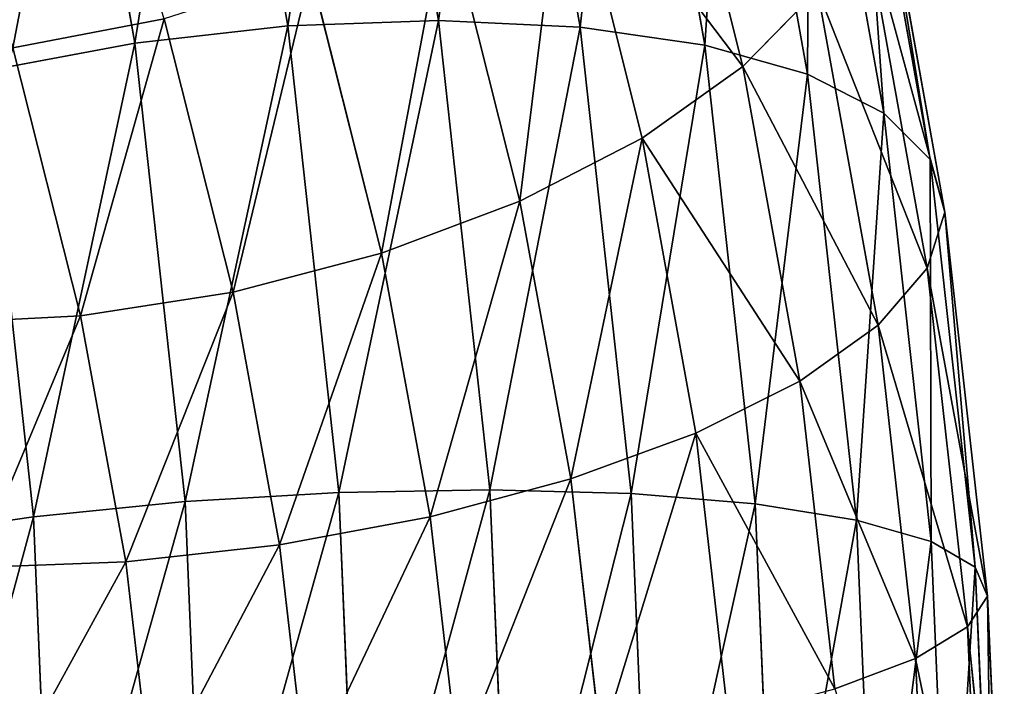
# Model space of a CAD drawing. Extents: x -0.1 to 19.2, y 0 to 39.3.
# Tile 202 of 215: x 16.42 to 17.192, y 34.923 to 35.446. Entities that reach past the tile are written whole.
import ezdxf

# ---------------------------------------------------------------- set-up
doc = ezdxf.new("R2010")
doc.units = 0
doc.header["$LTSCALE"] = 2.54
doc.layers.get('0').update_dxf_attribs({"color": 13, "linetype": 'CONTINUOUS'})

# ---------------------------------------------------------------- blocks, each defined once
blk = doc.blocks.new('GRUPUJ_50')
at = {"color": 250}
for p, q in [((13.11175, 5.59619, 0.34449), (13.17416, 5.24522, 0.18191)), ((13.11175, 5.59619, 0.34449), (13.17416, 5.24522, 0.18191)), ((12.99407, 5.59021, 0.31178), (13.05609, 5.24098, 0.15002)), ((12.99407, 5.59021, 0.31178), (13.05609, 5.24098, 0.15002)), ((13.22295, 5.58932, 0.39775), (13.28509, 5.24009, 0.23598)), ((13.22295, 5.58932, 0.39775), (13.28509, 5.24009, 0.23598)), ((12.87509, 5.57163, 0.30108), (12.93624, 5.22757, 0.1417)), ((12.87509, 5.57163, 0.30108), (12.93624, 5.22757, 0.1417)), ((13.32164, 5.56989, 0.46925), (13.38292, 5.22582, 0.30987)), ((13.32164, 5.56989, 0.46925), (13.38292, 5.22582, 0.30987)), ((13.40355, 5.53875, 0.55587), (13.46342, 5.20303, 0.40035)), ((13.40355, 5.53875, 0.55587), (13.46342, 5.20303, 0.40035)), ((13.46516, 5.49727, 0.65381), (13.52313, 5.17271, 0.50347)), ((13.46516, 5.49727, 0.65381), (13.52313, 5.17271, 0.50347)), ((13.34968, 5.46092, 1.31863), (13.41266, 5.2091, 1.15706)), ((13.34968, 5.46092, 1.31863), (13.41266, 5.2091, 1.15706)), ((13.50382, 5.44726, 0.7588), (13.55951, 5.1362, 0.61471)), ((13.50382, 5.44726, 0.7588), (13.55951, 5.1362, 0.61471)), ((13.27355, 5.39299, 1.38326), (13.33371, 5.1531, 1.22934)), ((13.27355, 5.39299, 1.38326), (13.33371, 5.1531, 1.22934)), ((13.18025, 5.33293, 1.43066), (13.23792, 5.10362, 1.28352)), ((13.18025, 5.33293, 1.43066), (13.23792, 5.10362, 1.28352)), ((13.50688, 5.33065, 0.97145), (13.55721, 5.05118, 0.84199)), ((13.50688, 5.33065, 0.97145), (13.55721, 5.05118, 0.84199)), ((13.07392, 5.28337, 1.45876), (13.12953, 5.0628, 1.31723)), ((13.07392, 5.28337, 1.45876), (13.12953, 5.0628, 1.31723)), ((13.41266, 5.2091, 1.15706), (13.47126, 5.26916, 1.06982)), ((13.41266, 5.2091, 1.15706), (13.47126, 5.26916, 1.06982)), ((13.47126, 5.26916, 1.06982), (13.51876, 5.00638, 0.9481)), ((13.47126, 5.26916, 1.06982), (13.51876, 5.00638, 0.9481)), ((12.84056, 5.22387, 1.45302), (12.95918, 5.24648, 1.46632)), ((12.84056, 5.22387, 1.45302), (12.95918, 5.24648, 1.46632)), ((13.05609, 5.24098, 0.15002), (12.93624, 5.22757, 0.1417)), ((13.05609, 5.24098, 0.15002), (12.93624, 5.22757, 0.1417)), ((12.95918, 5.24648, 1.46632), (13.01316, 5.03244, 1.32898)), ((12.95918, 5.24648, 1.46632), (13.01316, 5.03244, 1.32898)), ((13.17416, 5.24522, 0.18191), (13.05609, 5.24098, 0.15002)), ((13.17416, 5.24522, 0.18191), (13.05609, 5.24098, 0.15002)), ((13.05609, 5.24098, 0.15002), (13.09599, 4.87533, 0.04588)), ((13.05609, 5.24098, 0.15002), (13.09599, 4.87533, 0.04588)), ((13.28509, 5.24009, 0.23598), (13.17416, 5.24522, 0.18191)), ((13.17416, 5.24522, 0.18191), (13.21439, 4.87745, 0.07716)), ((13.28509, 5.24009, 0.23598), (13.17416, 5.24522, 0.18191)), ((13.17416, 5.24522, 0.18191), (13.21439, 4.87745, 0.07716)), ((13.28509, 5.24009, 0.23598), (13.32512, 4.87443, 0.13184)), ((13.38292, 5.22582, 0.30987), (13.28509, 5.24009, 0.23598)), ((13.28509, 5.24009, 0.23598), (13.32512, 4.87443, 0.13184)), ((13.38292, 5.22582, 0.30987), (13.28509, 5.24009, 0.23598)), ((12.93624, 5.22757, 0.1417), (12.81853, 5.20556, 0.15732)), ((12.93624, 5.22757, 0.1417), (12.81853, 5.20556, 0.15732)), ((12.93624, 5.22757, 0.1417), (12.97551, 4.86816, 0.03934)), ((12.93624, 5.22757, 0.1417), (12.97551, 4.86816, 0.03934)), ((13.38292, 5.22582, 0.30987), (13.42232, 4.8664, 0.20751)), ((13.46342, 5.20303, 0.40035), (13.38292, 5.22582, 0.30987)), ((13.38292, 5.22582, 0.30987), (13.42232, 4.8664, 0.20751)), ((13.46342, 5.20303, 0.40035), (13.38292, 5.22582, 0.30987)), ((12.89353, 5.01387, 1.31828), (12.84056, 5.22387, 1.45302)), ((12.89353, 5.01387, 1.31828), (12.84056, 5.22387, 1.45302)), ((13.33371, 5.1531, 1.22934), (13.41266, 5.2091, 1.15706)), ((13.33371, 5.1531, 1.22934), (13.41266, 5.2091, 1.15706)), ((13.41266, 5.2091, 1.15706), (13.45739, 4.96265, 1.0429)), ((13.41266, 5.2091, 1.15706), (13.45739, 4.96265, 1.0429)), ((12.81853, 5.20556, 0.15732), (12.85677, 4.85625, 0.05784)), ((12.81853, 5.20556, 0.15732), (12.85677, 4.85625, 0.05784)), ((13.46342, 5.20303, 0.40035), (13.50179, 4.85371, 0.30087)), ((13.52313, 5.17271, 0.50347), (13.46342, 5.20303, 0.40035)), ((13.46342, 5.20303, 0.40035), (13.50179, 4.85371, 0.30087)), ((13.52313, 5.17271, 0.50347), (13.46342, 5.20303, 0.40035)), ((13.52313, 5.17271, 0.50347), (13.56012, 4.83692, 0.40783)), ((13.55951, 5.1362, 0.61471), (13.52313, 5.17271, 0.50347)), ((13.52313, 5.17271, 0.50347), (13.56012, 4.83692, 0.40783)), ((13.55951, 5.1362, 0.61471), (13.52313, 5.17271, 0.50347)), ((13.23792, 5.10362, 1.28352), (13.33371, 5.1531, 1.22934)), ((13.23792, 5.10362, 1.28352), (13.33371, 5.1531, 1.22934)), ((13.33371, 5.1531, 1.22934), (13.37585, 4.92191, 1.12225)), ((13.33371, 5.1531, 1.22934), (13.37585, 4.92191, 1.12225)), ((13.55951, 5.1362, 0.61471), (13.59483, 4.81675, 0.52373)), ((13.57102, 5.09509, 0.72922), (13.55951, 5.1362, 0.61471)), ((13.55951, 5.1362, 0.61471), (13.59483, 4.81675, 0.52373)), ((13.57102, 5.09509, 0.72922), (13.55951, 5.1362, 0.61471)), ((13.12953, 5.0628, 1.31723), (13.23792, 5.10362, 1.28352)), ((13.12953, 5.0628, 1.31723), (13.23792, 5.10362, 1.28352)), ((13.23792, 5.10362, 1.28352), (13.27776, 4.88593, 1.18268)), ((13.23792, 5.10362, 1.28352), (13.27776, 4.88593, 1.18268)), ((13.55721, 5.05118, 0.84199), (13.57102, 5.09509, 0.72922)), ((13.55721, 5.05118, 0.84199), (13.57102, 5.09509, 0.72922)), ((13.01316, 5.03244, 1.32898), (13.12953, 5.0628, 1.31723)), ((13.01316, 5.03244, 1.32898), (13.12953, 5.0628, 1.31723)), ((13.12953, 5.0628, 1.31723), (13.16748, 4.85629, 1.22156)), ((13.12953, 5.0628, 1.31723), (13.16748, 4.85629, 1.22156)), ((13.51876, 5.00638, 0.9481), (13.55721, 5.05118, 0.84199)), ((13.51876, 5.00638, 0.9481), (13.55721, 5.05118, 0.84199)), ((13.55721, 5.05118, 0.84199), (13.5886, 4.76995, 0.7619)), ((13.55721, 5.05118, 0.84199), (13.5886, 4.76995, 0.7619)), ((12.89353, 5.01387, 1.31828), (13.01316, 5.03244, 1.32898)), ((12.89353, 5.01387, 1.31828), (13.01316, 5.03244, 1.32898)), ((13.01316, 5.03244, 1.32898), (13.04959, 4.83427, 1.23719)), ((13.01316, 5.03244, 1.32898), (13.04959, 4.83427, 1.23719)), ((12.77586, 5.00789, 1.28558), (12.89353, 5.01387, 1.31828)), ((12.77586, 5.00789, 1.28558), (12.89353, 5.01387, 1.31828)), ((12.92902, 4.82086, 1.22887), (12.89353, 5.01387, 1.31828)), ((12.92902, 4.82086, 1.22887), (12.89353, 5.01387, 1.31828)), ((13.45739, 4.96265, 1.0429), (13.51876, 5.00638, 0.9481)), ((13.45739, 4.96265, 1.0429), (13.51876, 5.00638, 0.9481)), ((13.51876, 5.00638, 0.9481), (13.54807, 4.74536, 0.87375)), ((13.51876, 5.00638, 0.9481), (13.54807, 4.74536, 0.87375)), ((13.37585, 4.92191, 1.12225), (13.45739, 4.96265, 1.0429)), ((13.37585, 4.92191, 1.12225), (13.45739, 4.96265, 1.0429)), ((13.45739, 4.96265, 1.0429), (13.48467, 4.72139, 0.97418)), ((13.45739, 4.96265, 1.0429), (13.48467, 4.72139, 0.97418)), ((13.27776, 4.88593, 1.18268), (13.37585, 4.92191, 1.12225)), ((13.27776, 4.88593, 1.18268), (13.37585, 4.92191, 1.12225)), ((13.37585, 4.92191, 1.12225), (13.40123, 4.69911, 1.05879)), ((13.37585, 4.92191, 1.12225), (13.40123, 4.69911, 1.05879)), ((13.16748, 4.85629, 1.22156), (13.27776, 4.88593, 1.18268)), ((13.16748, 4.85629, 1.22156), (13.27776, 4.88593, 1.18268)), ((13.27776, 4.88593, 1.18268), (13.30147, 4.67947, 1.12388)), ((13.27776, 4.88593, 1.18268), (13.30147, 4.67947, 1.12388)), ((13.21439, 4.87745, 0.07716), (13.09599, 4.87533, 0.04588)), ((13.21439, 4.87745, 0.07716), (13.09599, 4.87533, 0.04588)), ((13.32512, 4.87443, 0.13184), (13.21439, 4.87745, 0.07716)), ((13.21439, 4.87745, 0.07716), (13.23016, 4.49929, 0.03693)), ((13.32512, 4.87443, 0.13184), (13.21439, 4.87745, 0.07716)), ((13.21439, 4.87745, 0.07716), (13.23016, 4.49929, 0.03693)), ((13.09599, 4.87533, 0.04588), (12.97551, 4.86816, 0.03934)), ((13.09599, 4.87533, 0.04588), (12.97551, 4.86816, 0.03934)), ((13.09599, 4.87533, 0.04588), (13.11149, 4.49907, 0.00585)), ((13.09599, 4.87533, 0.04588), (13.11149, 4.49907, 0.00585)), ((13.42232, 4.8664, 0.20751), (13.32512, 4.87443, 0.13184)), ((13.32512, 4.87443, 0.13184), (13.34081, 4.49906, 0.0919)), ((13.42232, 4.8664, 0.20751), (13.32512, 4.87443, 0.13184)), ((13.32512, 4.87443, 0.13184), (13.34081, 4.49906, 0.0919)), ((12.97551, 4.86816, 0.03934), (12.85677, 4.85625, 0.05784)), ((12.97551, 4.86816, 0.03934), (12.85677, 4.85625, 0.05784)), ((12.97551, 4.86816, 0.03934), (12.99079, 4.49839)), ((12.97551, 4.86816, 0.03934), (12.99079, 4.49839)), ((13.50179, 4.85371, 0.30087), (13.42232, 4.8664, 0.20751)), ((13.42232, 4.8664, 0.20751), (13.43775, 4.49836, 0.16835)), ((13.50179, 4.85371, 0.30087), (13.42232, 4.8664, 0.20751)), ((13.42232, 4.8664, 0.20751), (13.43775, 4.49836, 0.16835)), ((12.85677, 4.85625, 0.05784), (12.745, 4.84013, 0.10057)), ((12.85677, 4.85625, 0.05784), (12.745, 4.84013, 0.10057)), ((12.85677, 4.85625, 0.05784), (12.87167, 4.49729, 0.01965)), ((12.85677, 4.85625, 0.05784), (12.87167, 4.49729, 0.01965)), ((13.04959, 4.83427, 1.23719), (13.16748, 4.85629, 1.22156)), ((13.04959, 4.83427, 1.23719), (13.16748, 4.85629, 1.22156)), ((13.16748, 4.85629, 1.22156), (13.18981, 4.66335, 1.16662)), ((13.16748, 4.85629, 1.22156), (13.18981, 4.66335, 1.16662)), ((13.56012, 4.83692, 0.40783), (13.50179, 4.85371, 0.30087)), ((13.50179, 4.85371, 0.30087), (13.51683, 4.49725, 0.26294)), ((13.56012, 4.83692, 0.40783), (13.50179, 4.85371, 0.30087)), ((13.50179, 4.85371, 0.30087), (13.51683, 4.49725, 0.26294)), ((12.92902, 4.82086, 1.22887), (13.04959, 4.83427, 1.23719)), ((12.92902, 4.82086, 1.22887), (13.04959, 4.83427, 1.23719)), ((13.04959, 4.83427, 1.23719), (13.07076, 4.65145, 1.18512)), ((13.04959, 4.83427, 1.23719), (13.07076, 4.65145, 1.18512)), ((13.59483, 4.81675, 0.52373), (13.56012, 4.83692, 0.40783)), ((13.56012, 4.83692, 0.40783), (13.57462, 4.49576, 0.37154)), ((13.56012, 4.83692, 0.40783), (13.57462, 4.49576, 0.37154)), ((13.59483, 4.81675, 0.52373), (13.56012, 4.83692, 0.40783)), ((12.81103, 4.81662, 1.19698), (12.92902, 4.82086, 1.22887)), ((12.81103, 4.81662, 1.19698), (12.92902, 4.82086, 1.22887)), ((12.94947, 4.64428, 1.17858), (12.92902, 4.82086, 1.22887)), ((12.94947, 4.64428, 1.17858), (12.92902, 4.82086, 1.22887)), ((13.60444, 4.7941, 0.6435), (13.59483, 4.81675, 0.52373)), ((13.59483, 4.81675, 0.52373), (13.60868, 4.49396, 0.48939)), ((13.60444, 4.7941, 0.6435), (13.59483, 4.81675, 0.52373)), ((13.59483, 4.81675, 0.52373), (13.60868, 4.49396, 0.48939)), ((13.5886, 4.76995, 0.7619), (13.60444, 4.7941, 0.6435)), ((13.5886, 4.76995, 0.7619), (13.60444, 4.7941, 0.6435)), ((13.54807, 4.74536, 0.87375), (13.5886, 4.76995, 0.7619)), ((13.54807, 4.74536, 0.87375), (13.5886, 4.76995, 0.7619)), ((13.5886, 4.76995, 0.7619), (13.60094, 4.48976, 0.73209)), ((13.5886, 4.76995, 0.7619), (13.60094, 4.48976, 0.73209)), ((13.48467, 4.72139, 0.97418), (13.54807, 4.74536, 0.87375)), ((13.48467, 4.72139, 0.97418), (13.54807, 4.74536, 0.87375)), ((13.54807, 4.74536, 0.87375), (13.55962, 4.48755, 0.84633)), ((13.54807, 4.74536, 0.87375), (13.55962, 4.48755, 0.84633))]:
    blk.add_line(p, q, dxfattribs=at)
at = {"color": 35}
for p, q in [((13.51792, 5.3909, 0.86624), (13.57102, 5.09509, 0.72922)), ((13.51792, 5.3909, 0.86624), (13.57102, 5.09509, 0.72922)), ((13.57102, 5.09509, 0.72922), (13.60444, 4.7941, 0.6435)), ((13.57102, 5.09509, 0.72922), (13.60444, 4.7941, 0.6435)), ((13.60444, 4.7941, 0.6435), (13.61756, 4.49193, 0.61135)), ((13.60444, 4.7941, 0.6435), (13.61756, 4.49193, 0.61135))]:
    blk.add_line(p, q, dxfattribs=at)
at = {"color": 0}
for p, q in [((13.57102, 5.09509, 0.72922), (13.50688, 5.33065, 0.97145)), ((13.57102, 5.09509, 0.72922), (13.50688, 5.33065, 0.97145)), ((13.55721, 5.05118, 0.84199), (13.47126, 5.26916, 1.06982)), ((13.55721, 5.05118, 0.84199), (13.47126, 5.26916, 1.06982)), ((13.51876, 5.00638, 0.9481), (13.41266, 5.2091, 1.15706)), ((13.51876, 5.00638, 0.9481), (13.41266, 5.2091, 1.15706)), ((13.59483, 4.81675, 0.52373), (13.57102, 5.09509, 0.72922)), ((13.59483, 4.81675, 0.52373), (13.57102, 5.09509, 0.72922)), ((13.60444, 4.7941, 0.6435), (13.55721, 5.05118, 0.84199)), ((13.60444, 4.7941, 0.6435), (13.55721, 5.05118, 0.84199)), ((13.5886, 4.76995, 0.7619), (13.51876, 5.00638, 0.9481)), ((13.5886, 4.76995, 0.7619), (13.51876, 5.00638, 0.9481)), ((13.54807, 4.74536, 0.87375), (13.45739, 4.96265, 1.0429)), ((13.54807, 4.74536, 0.87375), (13.45739, 4.96265, 1.0429)), ((13.60868, 4.49396, 0.48939), (13.60444, 4.7941, 0.6435)), ((13.60868, 4.49396, 0.48939), (13.60444, 4.7941, 0.6435)), ((13.61756, 4.49193, 0.61135), (13.5886, 4.76995, 0.7619)), ((13.61756, 4.49193, 0.61135), (13.5886, 4.76995, 0.7619)), ((13.60094, 4.48976, 0.73209), (13.54807, 4.74536, 0.87375)), ((13.60094, 4.48976, 0.73209), (13.54807, 4.74536, 0.87375))]:
    blk.add_line(p, q, dxfattribs=at)
at = {"color": 35}
mesh = blk.add_polyface(dxfattribs=at)
corners = [(13.11175, 5.59619, 0.34449), (13.05609, 5.24098, 0.15002), (12.99407, 5.59021, 0.31178), (13.17416, 5.24522, 0.18191)]
mesh.append_faces([[corners[k] for k in face] for face in [(0, 1, 2), (1, 0, 3)]], dxfattribs={"vtx0": -1, "color": 35})
mesh = blk.add_polyface(dxfattribs=at)
corners = [(13.22295, 5.58932, 0.39775), (13.17416, 5.24522, 0.18191), (13.11175, 5.59619, 0.34449), (13.28509, 5.24009, 0.23598)]
mesh.append_faces([[corners[k] for k in face] for face in [(0, 1, 2), (1, 0, 3)]], dxfattribs={"vtx0": -1, "color": 35})
mesh = blk.add_polyface(dxfattribs=at)
corners = [(12.99407, 5.59021, 0.31178), (12.93624, 5.22757, 0.1417), (12.87509, 5.57163, 0.30108), (13.05609, 5.24098, 0.15002)]
mesh.append_faces([[corners[k] for k in face] for face in [(0, 1, 2), (1, 0, 3)]], dxfattribs={"vtx0": -1, "color": 35})
mesh = blk.add_polyface(dxfattribs=at)
corners = [(13.32164, 5.56989, 0.46925), (13.28509, 5.24009, 0.23598), (13.22295, 5.58932, 0.39775), (13.38292, 5.22582, 0.30987)]
mesh.append_faces([[corners[k] for k in face] for face in [(0, 1, 2), (1, 0, 3)]], dxfattribs={"vtx0": -1, "color": 35})
mesh = blk.add_polyface(dxfattribs=at)
corners = [(12.87509, 5.57163, 0.30108), (12.81853, 5.20556, 0.15732), (12.75878, 5.54127, 0.31284), (12.93624, 5.22757, 0.1417)]
mesh.append_faces([[corners[k] for k in face] for face in [(0, 1, 2), (1, 0, 3)]], dxfattribs={"vtx0": -1, "color": 35})
mesh = blk.add_polyface(dxfattribs=at)
corners = [(13.38292, 5.22582, 0.30987), (13.40355, 5.53875, 0.55587), (13.46342, 5.20303, 0.40035), (13.32164, 5.56989, 0.46925)]
mesh.append_faces([[corners[k] for k in face] for face in [(0, 1, 2), (1, 0, 3)]], dxfattribs={"vtx0": -1, "color": 35})
mesh = blk.add_polyface(dxfattribs=at)
corners = [(13.46342, 5.20303, 0.40035), (13.46516, 5.49727, 0.65381), (13.52313, 5.17271, 0.50347), (13.40355, 5.53875, 0.55587)]
mesh.append_faces([[corners[k] for k in face] for face in [(0, 1, 2), (1, 0, 3)]], dxfattribs={"vtx0": -1, "color": 35})
mesh = blk.add_polyface(dxfattribs=at)
corners = [(13.52313, 5.17271, 0.50347), (13.50382, 5.44726, 0.7588), (13.55951, 5.1362, 0.61471), (13.46516, 5.49727, 0.65381)]
mesh.append_faces([[corners[k] for k in face] for face in [(0, 1, 2), (1, 0, 3)]], dxfattribs={"vtx0": -1, "color": 35})
mesh = blk.add_polyface(dxfattribs=at)
corners = [(12.84056, 5.22387, 1.45302), (12.88756, 5.46985, 1.64949), (12.77001, 5.44386, 1.63343), (12.95918, 5.24648, 1.46632)]
mesh.append_faces([[corners[k] for k in face] for face in [(0, 1, 2), (1, 0, 3)]], dxfattribs={"vtx0": -1, "color": 35})
mesh = blk.add_polyface(dxfattribs=at)
corners = [(13.41266, 5.2091, 1.15706), (13.27355, 5.39299, 1.38326), (13.33371, 5.1531, 1.22934), (13.34968, 5.46092, 1.31863)]
mesh.append_faces([[corners[k] for k in face] for face in [(0, 1, 2), (1, 0, 3)]], dxfattribs={"vtx0": -1, "color": 35})
mesh = blk.add_polyface(dxfattribs=at)
corners = [(13.34968, 5.46092, 1.31863), (13.41266, 5.2091, 1.15706), (13.47126, 5.26916, 1.06982)]
mesh.append_faces([[corners[k] for k in face] for face in [(0, 1, 2)]], dxfattribs={"color": 35})
mesh = blk.add_polyface(dxfattribs=at)
corners = [(13.55951, 5.1362, 0.61471), (13.51792, 5.3909, 0.86624), (13.57102, 5.09509, 0.72922), (13.50382, 5.44726, 0.7588)]
mesh.append_faces([[corners[k] for k in face] for face in [(0, 1, 2), (1, 0, 3)]], dxfattribs={"vtx0": -1, "color": 35})
mesh = blk.add_polyface(dxfattribs=at)
corners = [(13.23792, 5.10362, 1.28352), (13.27355, 5.39299, 1.38326), (13.18025, 5.33293, 1.43066), (13.33371, 5.1531, 1.22934)]
mesh.append_faces([[corners[k] for k in face] for face in [(0, 1, 2), (1, 0, 3)]], dxfattribs={"vtx0": -1, "color": 35})
mesh = blk.add_polyface(dxfattribs=at)
corners = [(13.51792, 5.3909, 0.86624), (13.50688, 5.33065, 0.97145), (13.57102, 5.09509, 0.72922)]
mesh.append_faces([[corners[k] for k in face] for face in [(0, 1, 2)]], dxfattribs={"color": 35})
mesh = blk.add_polyface(dxfattribs=at)
corners = [(13.12953, 5.0628, 1.31723), (13.18025, 5.33293, 1.43066), (13.07392, 5.28337, 1.45876), (13.23792, 5.10362, 1.28352)]
mesh.append_faces([[corners[k] for k in face] for face in [(0, 1, 2), (1, 0, 3)]], dxfattribs={"vtx0": -1, "color": 35})
mesh = blk.add_polyface(dxfattribs=at)
corners = [(13.50688, 5.33065, 0.97145), (13.47126, 5.26916, 1.06982), (13.55721, 5.05118, 0.84199)]
mesh.append_faces([[corners[k] for k in face] for face in [(0, 1, 2)]], dxfattribs={"color": 35})
mesh = blk.add_polyface(dxfattribs=at)
corners = [(13.50688, 5.33065, 0.97145), (13.55721, 5.05118, 0.84199), (13.57102, 5.09509, 0.72922)]
mesh.append_faces([[corners[k] for k in face] for face in [(0, 1, 2)]], dxfattribs={"color": 35})
mesh = blk.add_polyface(dxfattribs=at)
corners = [(13.01316, 5.03244, 1.32898), (13.07392, 5.28337, 1.45876), (12.95918, 5.24648, 1.46632), (13.12953, 5.0628, 1.31723)]
mesh.append_faces([[corners[k] for k in face] for face in [(0, 1, 2), (1, 0, 3)]], dxfattribs={"vtx0": -1, "color": 35})
mesh = blk.add_polyface(dxfattribs=at)
corners = [(13.47126, 5.26916, 1.06982), (13.41266, 5.2091, 1.15706), (13.51876, 5.00638, 0.9481)]
mesh.append_faces([[corners[k] for k in face] for face in [(0, 1, 2)]], dxfattribs={"color": 35})
mesh = blk.add_polyface(dxfattribs=at)
corners = [(13.47126, 5.26916, 1.06982), (13.51876, 5.00638, 0.9481), (13.55721, 5.05118, 0.84199)]
mesh.append_faces([[corners[k] for k in face] for face in [(0, 1, 2)]], dxfattribs={"color": 35})
mesh = blk.add_polyface(dxfattribs=at)
corners = [(12.89353, 5.01387, 1.31828), (12.95918, 5.24648, 1.46632), (12.84056, 5.22387, 1.45302), (13.01316, 5.03244, 1.32898)]
mesh.append_faces([[corners[k] for k in face] for face in [(0, 1, 2), (1, 0, 3)]], dxfattribs={"vtx0": -1, "color": 35})
mesh = blk.add_polyface(dxfattribs=at)
corners = [(13.05609, 5.24098, 0.15002), (12.97551, 4.86816, 0.03934), (12.93624, 5.22757, 0.1417), (13.09599, 4.87533, 0.04588)]
mesh.append_faces([[corners[k] for k in face] for face in [(0, 1, 2), (1, 0, 3)]], dxfattribs={"vtx0": -1, "color": 35})
mesh = blk.add_polyface(dxfattribs=at)
corners = [(13.17416, 5.24522, 0.18191), (13.09599, 4.87533, 0.04588), (13.05609, 5.24098, 0.15002), (13.21439, 4.87745, 0.07716)]
mesh.append_faces([[corners[k] for k in face] for face in [(0, 1, 2), (1, 0, 3)]], dxfattribs={"vtx0": -1, "color": 35})
mesh = blk.add_polyface(dxfattribs=at)
corners = [(13.28509, 5.24009, 0.23598), (13.21439, 4.87745, 0.07716), (13.17416, 5.24522, 0.18191), (13.32512, 4.87443, 0.13184)]
mesh.append_faces([[corners[k] for k in face] for face in [(0, 1, 2), (1, 0, 3)]], dxfattribs={"vtx0": -1, "color": 35})
mesh = blk.add_polyface(dxfattribs=at)
corners = [(13.38292, 5.22582, 0.30987), (13.32512, 4.87443, 0.13184), (13.28509, 5.24009, 0.23598), (13.42232, 4.8664, 0.20751)]
mesh.append_faces([[corners[k] for k in face] for face in [(0, 1, 2), (1, 0, 3)]], dxfattribs={"vtx0": -1, "color": 35})
mesh = blk.add_polyface(dxfattribs=at)
corners = [(12.93624, 5.22757, 0.1417), (12.85677, 4.85625, 0.05784), (12.81853, 5.20556, 0.15732), (12.97551, 4.86816, 0.03934)]
mesh.append_faces([[corners[k] for k in face] for face in [(0, 1, 2), (1, 0, 3)]], dxfattribs={"vtx0": -1, "color": 35})
mesh = blk.add_polyface(dxfattribs=at)
corners = [(13.42232, 4.8664, 0.20751), (13.46342, 5.20303, 0.40035), (13.50179, 4.85371, 0.30087), (13.38292, 5.22582, 0.30987)]
mesh.append_faces([[corners[k] for k in face] for face in [(0, 1, 2), (1, 0, 3)]], dxfattribs={"vtx0": -1, "color": 35})
mesh = blk.add_polyface(dxfattribs=at)
corners = [(12.77586, 5.00789, 1.28558), (12.84056, 5.22387, 1.45302), (12.72323, 5.21652, 1.41945), (12.89353, 5.01387, 1.31828)]
mesh.append_faces([[corners[k] for k in face] for face in [(0, 1, 2), (1, 0, 3)]], dxfattribs={"vtx0": -1, "color": 35})
mesh = blk.add_polyface(dxfattribs=at)
corners = [(13.45739, 4.96265, 1.0429), (13.33371, 5.1531, 1.22934), (13.37585, 4.92191, 1.12225), (13.41266, 5.2091, 1.15706)]
mesh.append_faces([[corners[k] for k in face] for face in [(0, 1, 2), (1, 0, 3)]], dxfattribs={"vtx0": -1, "color": 35})
mesh = blk.add_polyface(dxfattribs=at)
corners = [(13.41266, 5.2091, 1.15706), (13.45739, 4.96265, 1.0429), (13.51876, 5.00638, 0.9481)]
mesh.append_faces([[corners[k] for k in face] for face in [(0, 1, 2)]], dxfattribs={"color": 35})
mesh = blk.add_polyface(dxfattribs=at)
corners = [(12.81853, 5.20556, 0.15732), (12.745, 4.84013, 0.10057), (12.70815, 5.17591, 0.1962), (12.85677, 4.85625, 0.05784)]
mesh.append_faces([[corners[k] for k in face] for face in [(0, 1, 2), (1, 0, 3)]], dxfattribs={"vtx0": -1, "color": 35})
mesh = blk.add_polyface(dxfattribs=at)
corners = [(13.50179, 4.85371, 0.30087), (13.52313, 5.17271, 0.50347), (13.56012, 4.83692, 0.40783), (13.46342, 5.20303, 0.40035)]
mesh.append_faces([[corners[k] for k in face] for face in [(0, 1, 2), (1, 0, 3)]], dxfattribs={"vtx0": -1, "color": 35})
mesh = blk.add_polyface(dxfattribs=at)
corners = [(13.56012, 4.83692, 0.40783), (13.55951, 5.1362, 0.61471), (13.59483, 4.81675, 0.52373), (13.52313, 5.17271, 0.50347)]
mesh.append_faces([[corners[k] for k in face] for face in [(0, 1, 2), (1, 0, 3)]], dxfattribs={"vtx0": -1, "color": 35})
mesh = blk.add_polyface(dxfattribs=at)
corners = [(13.27776, 4.88593, 1.18268), (13.33371, 5.1531, 1.22934), (13.23792, 5.10362, 1.28352), (13.37585, 4.92191, 1.12225)]
mesh.append_faces([[corners[k] for k in face] for face in [(0, 1, 2), (1, 0, 3)]], dxfattribs={"vtx0": -1, "color": 35})
mesh = blk.add_polyface(dxfattribs=at)
corners = [(13.55951, 5.1362, 0.61471), (13.57102, 5.09509, 0.72922), (13.59483, 4.81675, 0.52373)]
mesh.append_faces([[corners[k] for k in face] for face in [(0, 1, 2)]], dxfattribs={"color": 35})
mesh = blk.add_polyface(dxfattribs=at)
corners = [(13.16748, 4.85629, 1.22156), (13.23792, 5.10362, 1.28352), (13.12953, 5.0628, 1.31723), (13.27776, 4.88593, 1.18268)]
mesh.append_faces([[corners[k] for k in face] for face in [(0, 1, 2), (1, 0, 3)]], dxfattribs={"vtx0": -1, "color": 35})
mesh = blk.add_polyface(dxfattribs=at)
corners = [(13.57102, 5.09509, 0.72922), (13.55721, 5.05118, 0.84199), (13.60444, 4.7941, 0.6435)]
mesh.append_faces([[corners[k] for k in face] for face in [(0, 1, 2)]], dxfattribs={"color": 35})
mesh = blk.add_polyface(dxfattribs=at)
corners = [(13.57102, 5.09509, 0.72922), (13.60444, 4.7941, 0.6435), (13.59483, 4.81675, 0.52373)]
mesh.append_faces([[corners[k] for k in face] for face in [(0, 1, 2)]], dxfattribs={"color": 35})
mesh = blk.add_polyface(dxfattribs=at)
corners = [(13.04959, 4.83427, 1.23719), (13.12953, 5.0628, 1.31723), (13.01316, 5.03244, 1.32898), (13.16748, 4.85629, 1.22156)]
mesh.append_faces([[corners[k] for k in face] for face in [(0, 1, 2), (1, 0, 3)]], dxfattribs={"vtx0": -1, "color": 35})
mesh = blk.add_polyface(dxfattribs=at)
corners = [(13.55721, 5.05118, 0.84199), (13.51876, 5.00638, 0.9481), (13.5886, 4.76995, 0.7619)]
mesh.append_faces([[corners[k] for k in face] for face in [(0, 1, 2)]], dxfattribs={"color": 35})
mesh = blk.add_polyface(dxfattribs=at)
corners = [(13.55721, 5.05118, 0.84199), (13.5886, 4.76995, 0.7619), (13.60444, 4.7941, 0.6435)]
mesh.append_faces([[corners[k] for k in face] for face in [(0, 1, 2)]], dxfattribs={"color": 35})
mesh = blk.add_polyface(dxfattribs=at)
corners = [(12.92902, 4.82086, 1.22887), (13.01316, 5.03244, 1.32898), (12.89353, 5.01387, 1.31828), (13.04959, 4.83427, 1.23719)]
mesh.append_faces([[corners[k] for k in face] for face in [(0, 1, 2), (1, 0, 3)]], dxfattribs={"vtx0": -1, "color": 35})
mesh = blk.add_polyface(dxfattribs=at)
corners = [(12.81103, 4.81662, 1.19698), (12.89353, 5.01387, 1.31828), (12.77586, 5.00789, 1.28558), (12.92902, 4.82086, 1.22887)]
mesh.append_faces([[corners[k] for k in face] for face in [(0, 1, 2), (1, 0, 3)]], dxfattribs={"vtx0": -1, "color": 35})
mesh = blk.add_polyface(dxfattribs=at)
corners = [(13.51876, 5.00638, 0.9481), (13.45739, 4.96265, 1.0429), (13.54807, 4.74536, 0.87375)]
mesh.append_faces([[corners[k] for k in face] for face in [(0, 1, 2)]], dxfattribs={"color": 35})
mesh = blk.add_polyface(dxfattribs=at)
corners = [(13.51876, 5.00638, 0.9481), (13.54807, 4.74536, 0.87375), (13.5886, 4.76995, 0.7619)]
mesh.append_faces([[corners[k] for k in face] for face in [(0, 1, 2)]], dxfattribs={"color": 35})
mesh = blk.add_polyface(dxfattribs=at)
corners = [(13.48467, 4.72139, 0.97418), (13.37585, 4.92191, 1.12225), (13.40123, 4.69911, 1.05879), (13.45739, 4.96265, 1.0429)]
mesh.append_faces([[corners[k] for k in face] for face in [(0, 1, 2), (1, 0, 3)]], dxfattribs={"vtx0": -1, "color": 35})
mesh = blk.add_polyface(dxfattribs=at)
corners = [(13.45739, 4.96265, 1.0429), (13.48467, 4.72139, 0.97418), (13.54807, 4.74536, 0.87375)]
mesh.append_faces([[corners[k] for k in face] for face in [(0, 1, 2)]], dxfattribs={"color": 35})
mesh = blk.add_polyface(dxfattribs=at)
corners = [(13.30147, 4.67947, 1.12388), (13.37585, 4.92191, 1.12225), (13.27776, 4.88593, 1.18268), (13.40123, 4.69911, 1.05879)]
mesh.append_faces([[corners[k] for k in face] for face in [(0, 1, 2), (1, 0, 3)]], dxfattribs={"vtx0": -1, "color": 35})
mesh = blk.add_polyface(dxfattribs=at)
corners = [(13.18981, 4.66335, 1.16662), (13.27776, 4.88593, 1.18268), (13.16748, 4.85629, 1.22156), (13.30147, 4.67947, 1.12388)]
mesh.append_faces([[corners[k] for k in face] for face in [(0, 1, 2), (1, 0, 3)]], dxfattribs={"vtx0": -1, "color": 35})
mesh = blk.add_polyface(dxfattribs=at)
corners = [(13.21439, 4.87745, 0.07716), (13.11149, 4.49907, 0.00585), (13.09599, 4.87533, 0.04588), (13.23016, 4.49929, 0.03693)]
mesh.append_faces([[corners[k] for k in face] for face in [(0, 1, 2), (1, 0, 3)]], dxfattribs={"vtx0": -1, "color": 35})
mesh = blk.add_polyface(dxfattribs=at)
corners = [(13.32512, 4.87443, 0.13184), (13.23016, 4.49929, 0.03693), (13.21439, 4.87745, 0.07716), (13.34081, 4.49906, 0.0919)]
mesh.append_faces([[corners[k] for k in face] for face in [(0, 1, 2), (1, 0, 3)]], dxfattribs={"vtx0": -1, "color": 35})
mesh = blk.add_polyface(dxfattribs=at)
corners = [(13.09599, 4.87533, 0.04588), (12.99079, 4.49839), (12.97551, 4.86816, 0.03934), (13.11149, 4.49907, 0.00585)]
mesh.append_faces([[corners[k] for k in face] for face in [(0, 1, 2), (1, 0, 3)]], dxfattribs={"vtx0": -1, "color": 35})
mesh = blk.add_polyface(dxfattribs=at)
corners = [(13.42232, 4.8664, 0.20751), (13.34081, 4.49906, 0.0919), (13.32512, 4.87443, 0.13184), (13.43775, 4.49836, 0.16835)]
mesh.append_faces([[corners[k] for k in face] for face in [(0, 1, 2), (1, 0, 3)]], dxfattribs={"vtx0": -1, "color": 35})
mesh = blk.add_polyface(dxfattribs=at)
corners = [(12.97551, 4.86816, 0.03934), (12.87167, 4.49729, 0.01965), (12.85677, 4.85625, 0.05784), (12.99079, 4.49839)]
mesh.append_faces([[corners[k] for k in face] for face in [(0, 1, 2), (1, 0, 3)]], dxfattribs={"vtx0": -1, "color": 35})
mesh = blk.add_polyface(dxfattribs=at)
corners = [(13.43775, 4.49836, 0.16835), (13.50179, 4.85371, 0.30087), (13.51683, 4.49725, 0.26294), (13.42232, 4.8664, 0.20751)]
mesh.append_faces([[corners[k] for k in face] for face in [(0, 1, 2), (1, 0, 3)]], dxfattribs={"vtx0": -1, "color": 35})
mesh = blk.add_polyface(dxfattribs=at)
corners = [(12.85677, 4.85625, 0.05784), (12.75939, 4.49581, 0.06394), (12.745, 4.84013, 0.10057), (12.87167, 4.49729, 0.01965)]
mesh.append_faces([[corners[k] for k in face] for face in [(0, 1, 2), (1, 0, 3)]], dxfattribs={"vtx0": -1, "color": 35})
mesh = blk.add_polyface(dxfattribs=at)
corners = [(13.07076, 4.65145, 1.18512), (13.16748, 4.85629, 1.22156), (13.04959, 4.83427, 1.23719), (13.18981, 4.66335, 1.16662)]
mesh.append_faces([[corners[k] for k in face] for face in [(0, 1, 2), (1, 0, 3)]], dxfattribs={"vtx0": -1, "color": 35})
mesh = blk.add_polyface(dxfattribs=at)
corners = [(13.51683, 4.49725, 0.26294), (13.56012, 4.83692, 0.40783), (13.57462, 4.49576, 0.37154), (13.50179, 4.85371, 0.30087)]
mesh.append_faces([[corners[k] for k in face] for face in [(0, 1, 2), (1, 0, 3)]], dxfattribs={"vtx0": -1, "color": 35})
mesh = blk.add_polyface(dxfattribs=at)
corners = [(12.94947, 4.64428, 1.17858), (13.04959, 4.83427, 1.23719), (12.92902, 4.82086, 1.22887), (13.07076, 4.65145, 1.18512)]
mesh.append_faces([[corners[k] for k in face] for face in [(0, 1, 2), (1, 0, 3)]], dxfattribs={"vtx0": -1, "color": 35})
mesh = blk.add_polyface(dxfattribs=at)
corners = [(13.57462, 4.49576, 0.37154), (13.59483, 4.81675, 0.52373), (13.60868, 4.49396, 0.48939), (13.56012, 4.83692, 0.40783)]
mesh.append_faces([[corners[k] for k in face] for face in [(0, 1, 2), (1, 0, 3)]], dxfattribs={"vtx0": -1, "color": 35})
mesh = blk.add_polyface(dxfattribs=at)
corners = [(12.83124, 4.64215, 1.14729), (12.92902, 4.82086, 1.22887), (12.81103, 4.81662, 1.19698), (12.94947, 4.64428, 1.17858)]
mesh.append_faces([[corners[k] for k in face] for face in [(0, 1, 2), (1, 0, 3)]], dxfattribs={"vtx0": -1, "color": 35})
mesh = blk.add_polyface(dxfattribs=at)
corners = [(13.59483, 4.81675, 0.52373), (13.60444, 4.7941, 0.6435), (13.60868, 4.49396, 0.48939)]
mesh.append_faces([[corners[k] for k in face] for face in [(0, 1, 2)]], dxfattribs={"color": 35})
mesh = blk.add_polyface(dxfattribs=at)
corners = [(13.60444, 4.7941, 0.6435), (13.5886, 4.76995, 0.7619), (13.61756, 4.49193, 0.61135)]
mesh.append_faces([[corners[k] for k in face] for face in [(0, 1, 2)]], dxfattribs={"color": 35})
mesh = blk.add_polyface(dxfattribs=at)
corners = [(13.60444, 4.7941, 0.6435), (13.61756, 4.49193, 0.61135), (13.60868, 4.49396, 0.48939)]
mesh.append_faces([[corners[k] for k in face] for face in [(0, 1, 2)]], dxfattribs={"color": 35})
mesh = blk.add_polyface(dxfattribs=at)
corners = [(13.5886, 4.76995, 0.7619), (13.54807, 4.74536, 0.87375), (13.60094, 4.48976, 0.73209)]
mesh.append_faces([[corners[k] for k in face] for face in [(0, 1, 2)]], dxfattribs={"color": 35})
mesh = blk.add_polyface(dxfattribs=at)
corners = [(13.5886, 4.76995, 0.7619), (13.60094, 4.48976, 0.73209), (13.61756, 4.49193, 0.61135)]
mesh.append_faces([[corners[k] for k in face] for face in [(0, 1, 2)]], dxfattribs={"color": 35})
mesh = blk.add_polyface(dxfattribs=at)
corners = [(13.54807, 4.74536, 0.87375), (13.48467, 4.72139, 0.97418), (13.55962, 4.48755, 0.84633)]
mesh.append_faces([[corners[k] for k in face] for face in [(0, 1, 2)]], dxfattribs={"color": 35})
mesh = blk.add_polyface(dxfattribs=at)
corners = [(13.54807, 4.74536, 0.87375), (13.55962, 4.48755, 0.84633), (13.60094, 4.48976, 0.73209)]
mesh.append_faces([[corners[k] for k in face] for face in [(0, 1, 2)]], dxfattribs={"color": 35})
blk = doc.blocks.new('GRUPUJ_55')
at = {"color": 0}
blk.add_blockref('GRUPUJ_50', (3.5742, 30.20001), dxfattribs=at)

msp = doc.modelspace()

# ---------------------------------------------------------------- block references
at = {"color": 0}
msp.add_blockref('GRUPUJ_55', (0, 0), dxfattribs=at)

doc.saveas('drawing.dxf')
